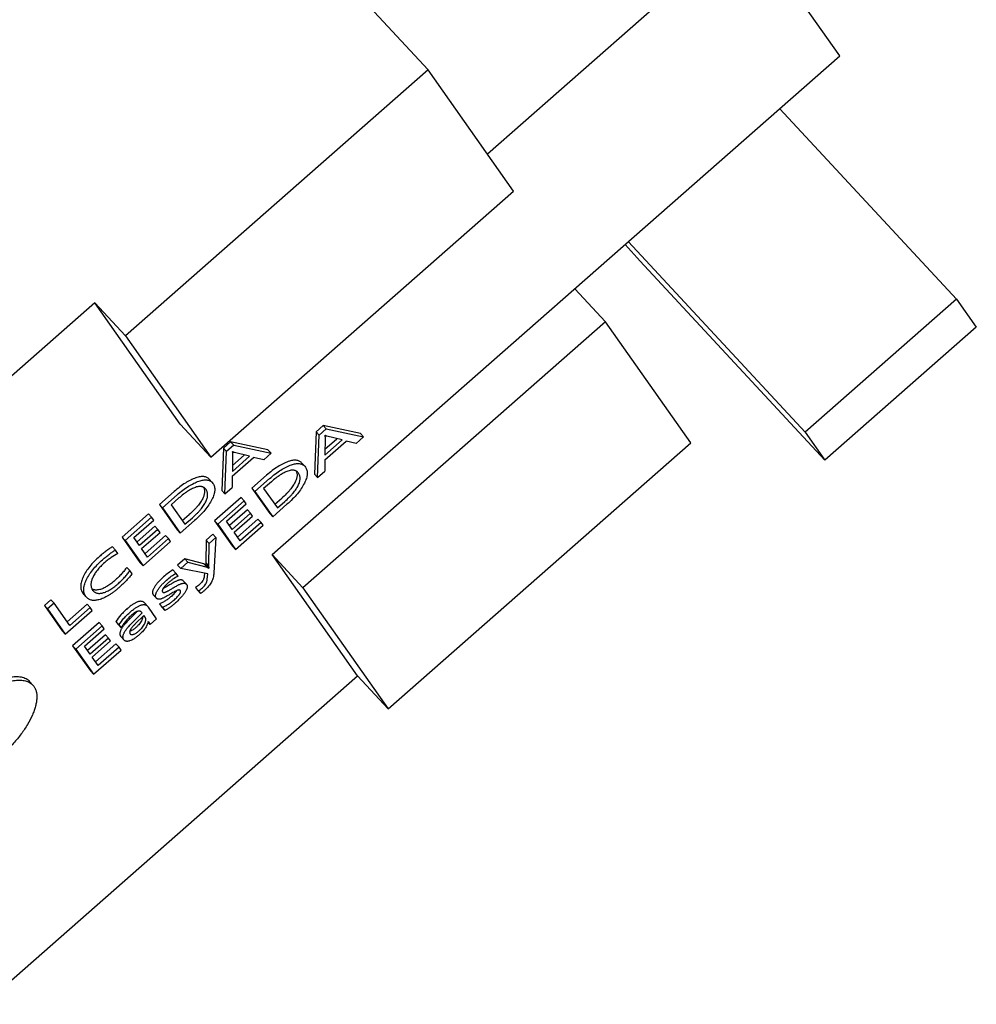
# Model space of a CAD drawing. Header units: millimetres. Extents: x 0 to 297, y 0 to 210.
# Tile 20 of 32: x 30.21 to 32.1, y 111.78 to 113.73. Entities that reach past the tile are written whole.
import ezdxf

# ---------------------------------------------------------------- set-up
doc = ezdxf.new("R2010")
doc.units = ezdxf.units.MM
doc.header["$LTSCALE"] = 16.335
doc.layers.add('KEY-SMD_4P-LDXF_CONTINUOUS_LINE', color=7, linetype='CONTINUOUS')

msp = doc.modelspace()

# ---------------------------------------------------------------- linework, layer by layer
at = {"layer": 'KEY-SMD_4P-LDXF_CONTINUOUS_LINE', "color": 7, "linetype": 'Continuous'}
for p, q in [((30.5917, 114.0885), (31.0172, 113.6302)), ((31.6507, 113.9166), (31.1348, 113.4632)), ((31.833, 113.6577), (31.6507, 113.9166)), ((30.7079, 112.669), (31.833, 113.6577)), ((31.0172, 113.6302), (30.4172, 113.1029)), ((31.1865, 113.3897), (31.0172, 113.6302)), ((31.7141, 113.5532), (32.0648, 113.1754)), ((30.5864, 112.8625), (31.1865, 113.3897)), ((31.414, 113.2895), (31.7648, 112.9118)), ((31.4374, 113.251), (31.4075, 113.2837)), ((31.4374, 113.251), (31.8038, 112.8563)), ((31.3079, 113.1963), (31.3687, 113.1308)), ((30.3564, 113.1684), (29.6063, 112.5092)), ((30.5256, 112.9279), (30.3564, 113.1684)), ((30.3564, 113.1684), (30.4172, 113.1029)), ((32.0648, 113.1754), (31.7648, 112.9118)), ((32.0648, 113.1754), (32.1039, 113.1199)), ((31.3687, 113.1308), (30.7687, 112.6035)), ((31.538, 112.8904), (31.3687, 113.1308)), ((32.1039, 113.1199), (31.8038, 112.8563)), ((30.4172, 113.1029), (30.5864, 112.8625)), ((30.5864, 112.8625), (30.5256, 112.9279)), ((30.8088, 112.925), (30.7947, 112.9127)), ((30.8148, 112.9184), (30.8008, 112.9061)), ((30.8148, 112.9184), (30.8088, 112.925)), ((30.8828, 112.9089), (30.8088, 112.925)), ((30.8148, 112.9184), (30.8889, 112.9023)), ((30.7947, 112.9127), (30.7913, 112.8285)), ((30.8008, 112.9061), (30.7947, 112.9127)), ((30.7974, 112.8219), (30.8008, 112.9061)), ((30.8122, 112.9057), (30.8119, 112.9055)), ((30.8127, 112.9005), (30.8122, 112.8663)), ((30.8122, 112.8663), (30.8463, 112.8963)), ((30.8124, 112.8783), (30.8357, 112.8989)), ((30.8463, 112.8963), (30.8163, 112.9036)), ((30.8744, 112.8896), (30.8889, 112.9023)), ((30.8889, 112.9023), (30.8828, 112.9089)), ((31.7648, 112.9118), (31.8038, 112.8563)), ((30.6114, 112.8803), (30.6079, 112.7961)), ((30.6254, 112.8926), (30.6114, 112.8803)), ((30.6174, 112.8738), (30.6114, 112.8803)), ((30.6315, 112.8861), (30.6174, 112.8738)), ((30.6315, 112.8861), (30.6254, 112.8926)), ((30.6994, 112.8765), (30.6254, 112.8926)), ((30.6315, 112.8861), (30.7055, 112.87)), ((30.7055, 112.87), (30.6994, 112.8765)), ((30.812, 112.857), (30.8543, 112.8942)), ((30.8744, 112.8896), (30.8543, 112.8942)), ((30.9379, 112.3631), (31.538, 112.8904)), ((30.614, 112.7896), (30.6174, 112.8738)), ((30.6288, 112.8734), (30.6285, 112.8731)), ((30.6286, 112.8246), (30.671, 112.8618)), ((30.6293, 112.8681), (30.6288, 112.8339)), ((30.6288, 112.8339), (30.6629, 112.8639)), ((30.629, 112.846), (30.6524, 112.8665)), ((30.6629, 112.8639), (30.6329, 112.8713)), ((30.691, 112.8572), (30.671, 112.8618)), ((30.691, 112.8572), (30.7055, 112.87)), ((30.812, 112.857), (30.8119, 112.8347)), ((30.7661, 112.851), (30.7722, 112.8445)), ((30.7722, 112.8445), (30.7736, 112.8427)), ((30.5827, 112.8187), (30.5888, 112.8121)), ((30.6286, 112.8246), (30.6285, 112.8023)), ((30.6966, 112.8264), (30.6676, 112.8009)), ((30.7026, 112.8198), (30.6736, 112.7944)), ((30.76, 112.8304), (30.7586, 112.8321)), ((30.7974, 112.8219), (30.7913, 112.8285)), ((30.7974, 112.8219), (30.8119, 112.8347)), ((30.5766, 112.798), (30.5752, 112.7997)), ((30.5888, 112.8121), (30.5903, 112.8103)), ((30.614, 112.7896), (30.6285, 112.8023)), ((30.6676, 112.8009), (30.7029, 112.7507)), ((30.6736, 112.7944), (30.6676, 112.8009)), ((30.7062, 112.8136), (30.6908, 112.8001)), ((30.6908, 112.8001), (30.718, 112.7615)), ((30.5132, 112.794), (30.4842, 112.7685)), ((30.5193, 112.7875), (30.4903, 112.762)), ((30.5228, 112.7813), (30.5075, 112.7678)), ((30.646, 112.782), (30.5936, 112.736)), ((30.614, 112.7896), (30.6079, 112.7961)), ((30.6521, 112.7754), (30.646, 112.782)), ((30.6736, 112.7944), (30.7089, 112.7442)), ((30.7129, 112.7688), (30.7267, 112.781)), ((30.4842, 112.7685), (30.5195, 112.7184)), ((30.4903, 112.762), (30.4842, 112.7685)), ((30.4903, 112.762), (30.5256, 112.7118)), ((30.5075, 112.7678), (30.5347, 112.7291)), ((30.6521, 112.7754), (30.5997, 112.7294)), ((30.6169, 112.7352), (30.6562, 112.7697)), ((30.6562, 112.7697), (30.6521, 112.7754)), ((30.7089, 112.7442), (30.7369, 112.7688)), ((30.718, 112.7615), (30.7328, 112.7744)), ((30.4627, 112.7496), (30.4103, 112.7036)), ((30.4687, 112.7431), (30.4164, 112.6971)), ((30.4687, 112.7431), (30.4627, 112.7496)), ((30.4728, 112.7373), (30.4687, 112.7431)), ((30.5295, 112.7364), (30.5434, 112.7486)), ((30.5347, 112.7291), (30.5494, 112.7421)), ((30.6585, 112.7576), (30.623, 112.7265)), ((30.6646, 112.7511), (30.6282, 112.7191)), ((30.6323, 112.7134), (30.6686, 112.7453)), ((30.6796, 112.7396), (30.639, 112.7039)), ((30.6646, 112.7511), (30.6585, 112.7576)), ((30.6686, 112.7453), (30.6646, 112.7511)), ((30.6857, 112.733), (30.6796, 112.7396)), ((30.7089, 112.7442), (30.7029, 112.7507)), ((30.4336, 112.7028), (30.4728, 112.7373)), ((30.4751, 112.7253), (30.4397, 112.6941)), ((30.4812, 112.7187), (30.4751, 112.7253)), ((30.5256, 112.7118), (30.5535, 112.7364)), ((30.5936, 112.736), (30.6289, 112.6858)), ((30.5997, 112.7294), (30.5936, 112.736)), ((30.5997, 112.7294), (30.635, 112.6793)), ((30.6282, 112.7191), (30.6169, 112.7352)), ((30.635, 112.6793), (30.6897, 112.7273)), ((30.6857, 112.733), (30.6441, 112.6965)), ((30.6897, 112.7273), (30.6857, 112.733)), ((30.4103, 112.7036), (30.4456, 112.6534)), ((30.4164, 112.6971), (30.4103, 112.7036)), ((30.4449, 112.6868), (30.4336, 112.7028)), ((30.4812, 112.7187), (30.4449, 112.6868)), ((30.4489, 112.681), (30.4853, 112.713)), ((30.4963, 112.7072), (30.4556, 112.6715)), ((30.5023, 112.7007), (30.4608, 112.6642)), ((30.4853, 112.713), (30.4812, 112.7187)), ((30.5023, 112.7007), (30.4963, 112.7072)), ((30.5064, 112.695), (30.5023, 112.7007)), ((30.5256, 112.7118), (30.5195, 112.7184)), ((30.59, 112.7096), (30.5768, 112.698)), ((30.5961, 112.703), (30.5829, 112.6914)), ((30.5961, 112.703), (30.59, 112.7096)), ((30.5961, 112.703), (30.5921, 112.6328)), ((30.6441, 112.6965), (30.6323, 112.7134)), ((30.3908, 112.6845), (30.3969, 112.678)), ((30.4164, 112.6971), (30.4517, 112.6469)), ((30.4608, 112.6642), (30.4489, 112.681)), ((30.4517, 112.6469), (30.5064, 112.695)), ((30.5768, 112.698), (30.576, 112.6536)), ((30.5829, 112.6914), (30.5768, 112.698)), ((30.582, 112.647), (30.5829, 112.6914)), ((30.635, 112.6793), (30.6289, 112.6858)), ((30.4016, 112.6712), (30.3969, 112.678)), ((30.5345, 112.6608), (30.5203, 112.6483)), ((30.5406, 112.6543), (30.5345, 112.6608)), ((30.5725, 112.6506), (30.5345, 112.6608)), ((30.8771, 112.4286), (30.7079, 112.669)), ((30.7079, 112.669), (30.7687, 112.6035)), ((30.4194, 112.6438), (30.4255, 112.6373)), ((30.4517, 112.6469), (30.4456, 112.6534)), ((30.5264, 112.6417), (30.5203, 112.6483)), ((30.5406, 112.6543), (30.5264, 112.6417)), ((30.58, 112.631), (30.5264, 112.6417)), ((30.5406, 112.6543), (30.5785, 112.644)), ((30.5785, 112.644), (30.5725, 112.6506)), ((30.5761, 112.649), (30.5725, 112.6506)), ((30.576, 112.6536), (30.582, 112.647)), ((30.576, 112.6536), (30.5764, 112.6493)), ((30.5764, 112.6493), (30.5761, 112.649)), ((30.5822, 112.6424), (30.5761, 112.649)), ((30.5825, 112.6427), (30.5764, 112.6493)), ((30.5785, 112.644), (30.5822, 112.6424)), ((30.5825, 112.6427), (30.582, 112.647)), ((30.5825, 112.6427), (30.5822, 112.6424)), ((30.4299, 112.6311), (30.4255, 112.6373)), ((30.5107, 112.6386), (30.5168, 112.6321)), ((30.5211, 112.626), (30.5168, 112.6321)), ((30.5735, 112.6323), (30.5729, 112.6262)), ((30.579, 112.6196), (30.58, 112.631)), ((30.5315, 112.617), (30.5376, 112.6105)), ((30.5376, 112.6105), (30.5381, 112.6098)), ((30.5557, 112.604), (30.5596, 112.5984)), ((30.5618, 112.5975), (30.5557, 112.604)), ((30.7687, 112.6035), (30.9379, 112.3631)), ((30.3321, 112.5928), (30.3338, 112.5906)), ((30.3399, 112.5841), (30.3338, 112.5906)), ((30.3399, 112.5841), (30.3382, 112.5862)), ((30.3517, 112.5987), (30.3531, 112.5969)), ((30.4715, 112.5898), (30.472, 112.5891)), ((30.4781, 112.5825), (30.472, 112.5891)), ((30.4781, 112.5825), (30.4776, 112.5832)), ((30.4903, 112.5953), (30.4906, 112.5949)), ((30.5198, 112.5983), (30.5184, 112.5977)), ((30.5254, 112.5977), (30.5252, 112.598)), ((30.5596, 112.5984), (30.5657, 112.5919)), ((30.5618, 112.5975), (30.5657, 112.5919)), ((30.2691, 112.5796), (30.256, 112.568)), ((30.256, 112.568), (30.2913, 112.5179)), ((30.2621, 112.5615), (30.256, 112.568)), ((30.2752, 112.573), (30.2621, 112.5615)), ((30.2752, 112.573), (30.2691, 112.5796)), ((30.3065, 112.5286), (30.2752, 112.573)), ((30.3409, 112.5707), (30.3013, 112.5359)), ((30.347, 112.5642), (30.3065, 112.5286)), ((30.347, 112.5642), (30.3409, 112.5707)), ((30.351, 112.5584), (30.347, 112.5642)), ((30.4551, 112.5729), (30.4612, 112.5664)), ((30.4612, 112.5664), (30.4624, 112.5649)), ((30.4786, 112.5418), (30.4624, 112.5649)), ((30.4844, 112.5713), (30.4889, 112.5648)), ((30.4904, 112.5647), (30.4844, 112.5713)), ((30.4889, 112.5648), (30.495, 112.5582)), ((30.4904, 112.5647), (30.495, 112.5582)), ((30.2621, 112.5615), (30.2974, 112.5113)), ((30.2974, 112.5113), (30.351, 112.5584)), ((30.4402, 112.5564), (30.4233, 112.5395)), ((30.4294, 112.533), (30.4499, 112.5534)), ((30.4532, 112.5486), (30.437, 112.5325)), ((30.4499, 112.5534), (30.448, 112.5554)), ((30.4499, 112.5534), (30.449, 112.5545)), ((30.4557, 112.5452), (30.4532, 112.5486)), ((30.3644, 112.5345), (30.312, 112.4885)), ((30.3705, 112.5279), (30.3181, 112.4819)), ((30.3705, 112.5279), (30.3644, 112.5345)), ((30.3745, 112.5222), (30.3705, 112.5279)), ((30.3978, 112.5366), (30.4021, 112.5305)), ((30.4039, 112.5301), (30.3978, 112.5366)), ((30.4021, 112.5305), (30.4082, 112.524)), ((30.4039, 112.5301), (30.4082, 112.524)), ((30.4659, 112.5306), (30.4615, 112.5353)), ((30.4617, 112.5359), (30.462, 112.5362)), ((30.462, 112.5362), (30.4659, 112.5306)), ((30.4659, 112.5306), (30.4786, 112.5418)), ((30.2974, 112.5113), (30.2913, 112.5179)), ((30.3353, 112.4877), (30.3745, 112.5222)), ((30.3769, 112.5101), (30.3414, 112.479)), ((30.3829, 112.5036), (30.3769, 112.5101)), ((30.4074, 112.5067), (30.4081, 112.5059)), ((30.4142, 112.4993), (30.4081, 112.5059)), ((30.4263, 112.5195), (30.4254, 112.5173)), ((30.4266, 112.5176), (30.4254, 112.5172)), ((30.4261, 112.512), (30.4264, 112.5116)), ((30.312, 112.4885), (30.3473, 112.4383)), ((30.3181, 112.4819), (30.312, 112.4885)), ((30.3466, 112.4716), (30.3353, 112.4877)), ((30.3829, 112.5036), (30.3466, 112.4716)), ((30.3506, 112.4659), (30.387, 112.4978)), ((30.398, 112.4921), (30.3573, 112.4564)), ((30.4041, 112.4855), (30.3625, 112.449)), ((30.387, 112.4978), (30.3829, 112.5036)), ((30.4041, 112.4855), (30.398, 112.4921)), ((30.4081, 112.4798), (30.4041, 112.4855)), ((30.4142, 112.4993), (30.4135, 112.5001)), ((30.3181, 112.4819), (30.3534, 112.4318)), ((30.3625, 112.449), (30.3506, 112.4659)), ((30.3534, 112.4318), (30.4081, 112.4798)), ((30.1361, 111.7774), (30.8771, 112.4286)), ((30.3534, 112.4318), (30.3473, 112.4383)), ((30.8771, 112.4286), (30.9379, 112.3631)), ((30.2273, 112.4168), (30.2334, 112.4103)), ((30.2334, 112.4103), (30.2351, 112.4083))]:
    msp.add_line(p, q, dxfattribs=at)
for centre, radius, start, end in [((30.5118, 112.5896), 0.0237, 147.9693, 148.9208), ((30.4737, 112.6401), 0.0422, 294.9397, 295.3761), ((30.4724, 112.6429), 0.0452, 295.3747, 295.5399), ((30.3665, 112.6092), 0.0182, 207.6534, 215.2027), ((30.4311, 112.543), 0.0313, 345.8676, 346.8683)]:
    msp.add_arc(centre, radius, start, end, dxfattribs=at)
for points, knots in [([(30.8119, 112.9055), (30.812, 112.905), (30.8123, 112.9041), (30.8125, 112.9028), (30.8127, 112.9016), (30.8127, 112.9009), (30.8127, 112.9005)], [0, 0, 0, 0, 0.287594, 0.549345, 0.786265, 1, 1, 1, 1]), ([(30.8163, 112.9036), (30.816, 112.9037), (30.8154, 112.9039), (30.8145, 112.9044), (30.8134, 112.905), (30.8126, 112.9055), (30.8122, 112.9057)], [0, 0, 0, 0, 0.184756, 0.410978, 0.681908, 1, 1, 1, 1]), ([(30.6285, 112.8731), (30.6287, 112.8727), (30.6289, 112.8718), (30.6292, 112.8705), (30.6293, 112.8693), (30.6294, 112.8685), (30.6293, 112.8681)], [0, 0, 0, 0, 0.287594, 0.549345, 0.786265, 1, 1, 1, 1]), ([(30.6329, 112.8713), (30.6326, 112.8713), (30.632, 112.8716), (30.6311, 112.872), (30.63, 112.8726), (30.6293, 112.8731), (30.6288, 112.8734)], [0, 0, 0, 0, 0.184756, 0.410978, 0.681908, 1, 1, 1, 1]), ([(30.7661, 112.851), (30.7654, 112.8517), (30.764, 112.853), (30.7614, 112.8546), (30.7585, 112.8556), (30.7553, 112.8561), (30.7519, 112.8562), (30.7481, 112.8558), (30.7439, 112.8549), (30.7411, 112.854), (30.7397, 112.8535)], [0, 0, 0, 0, 0.104559, 0.20836, 0.315277, 0.428854, 0.552059, 0.687218, 0.836093, 1, 1, 1, 1]), ([(30.7397, 112.8535), (30.7362, 112.8524), (30.7291, 112.8493), (30.7185, 112.8433), (30.7075, 112.8356), (30.7002, 112.8296), (30.6966, 112.8264)], [0, 0, 0, 0, 0.215573, 0.452432, 0.713245, 1, 1, 1, 1]), ([(30.7026, 112.8198), (30.7063, 112.8231), (30.7135, 112.829), (30.7245, 112.8367), (30.7351, 112.8428), (30.7423, 112.8458), (30.7458, 112.847)], [0, 0, 0, 0, 0.286755, 0.547568, 0.784427, 1, 1, 1, 1]), ([(30.7552, 112.8348), (30.7546, 112.835), (30.7536, 112.8356), (30.7518, 112.8361), (30.7499, 112.8364), (30.7479, 112.8365), (30.7458, 112.8364), (30.7427, 112.8359), (30.7404, 112.8352), (30.7389, 112.8347)], [0, 0, 0, 0, 0.106604, 0.215171, 0.327611, 0.445647, 0.570772, 0.704245, 1, 1, 1, 1]), ([(30.7458, 112.847), (30.7472, 112.8475), (30.75, 112.8483), (30.7541, 112.8492), (30.7579, 112.8496), (30.7614, 112.8496), (30.7646, 112.849), (30.7675, 112.848), (30.77, 112.8465), (30.7715, 112.8452), (30.7722, 112.8445)], [0, 0, 0, 0, 0.163907, 0.312782, 0.447941, 0.571146, 0.684723, 0.79164, 0.895441, 1, 1, 1, 1]), ([(30.7736, 112.8427), (30.7743, 112.8417), (30.7755, 112.8397), (30.7767, 112.8363), (30.7773, 112.8326), (30.7773, 112.8294), (30.777, 112.8267), (30.7765, 112.8238), (30.7755, 112.82), (30.7738, 112.8153), (30.7723, 112.8121), (30.7715, 112.8105)], [0, 0, 0, 0, 0.103963, 0.208186, 0.316064, 0.430663, 0.491338, 0.554608, 0.689802, 0.837871, 1, 1, 1, 1]), ([(30.5563, 112.8212), (30.5528, 112.82), (30.5457, 112.817), (30.5351, 112.8109), (30.5241, 112.8032), (30.5169, 112.7973), (30.5132, 112.794)], [0, 0, 0, 0, 0.215573, 0.452432, 0.713245, 1, 1, 1, 1]), ([(30.5827, 112.8187), (30.5821, 112.8194), (30.5806, 112.8207), (30.5781, 112.8222), (30.5752, 112.8232), (30.572, 112.8238), (30.5685, 112.8238), (30.5647, 112.8234), (30.5606, 112.8225), (30.5578, 112.8217), (30.5563, 112.8212)], [0, 0, 0, 0, 0.104559, 0.20836, 0.315277, 0.428854, 0.552059, 0.687218, 0.836093, 1, 1, 1, 1]), ([(30.5624, 112.8146), (30.5639, 112.8151), (30.5667, 112.816), (30.5708, 112.8169), (30.5746, 112.8173), (30.5781, 112.8172), (30.5813, 112.8167), (30.5841, 112.8157), (30.5867, 112.8141), (30.5882, 112.8128), (30.5888, 112.8121)], [0, 0, 0, 0, 0.163907, 0.312782, 0.447941, 0.571146, 0.684723, 0.79164, 0.895441, 1, 1, 1, 1]), ([(30.7389, 112.8347), (30.7363, 112.8338), (30.7324, 112.8321), (30.7274, 112.8293), (30.7233, 112.8269), (30.7192, 112.824), (30.7134, 112.8197), (30.7091, 112.8161), (30.7062, 112.8136)], [0, 0, 0, 0, 0.208194, 0.322055, 0.442847, 0.57084, 0.706253, 1, 1, 1, 1]), ([(30.7552, 112.8348), (30.7555, 112.834), (30.7562, 112.8325), (30.7568, 112.83), (30.7571, 112.8275), (30.757, 112.8248), (30.7566, 112.8219), (30.7558, 112.819), (30.7547, 112.8159), (30.7538, 112.8138), (30.7533, 112.8128)], [0, 0, 0, 0, 0.108215, 0.217199, 0.329243, 0.446462, 0.570715, 0.70357, 0.846316, 1, 1, 1, 1]), ([(30.7586, 112.8321), (30.7581, 112.8326), (30.757, 112.8336), (30.7558, 112.8344), (30.7552, 112.8348)], [0, 0, 0, 0, 0.506715, 1, 1, 1, 1]), ([(30.7594, 112.8062), (30.7599, 112.8074), (30.761, 112.8097), (30.7621, 112.8132), (30.7629, 112.8164), (30.7632, 112.8196), (30.763, 112.8225), (30.7625, 112.8253), (30.7615, 112.828), (30.7605, 112.8296), (30.76, 112.8304)], [0, 0, 0, 0, 0.155099, 0.297857, 0.429673, 0.552312, 0.667952, 0.779173, 0.888858, 1, 1, 1, 1]), ([(30.5193, 112.7875), (30.523, 112.7907), (30.5302, 112.7967), (30.5412, 112.8044), (30.5518, 112.8104), (30.5589, 112.8135), (30.5624, 112.8146)], [0, 0, 0, 0, 0.286755, 0.547568, 0.784427, 1, 1, 1, 1]), ([(30.5555, 112.8023), (30.5529, 112.8014), (30.5491, 112.7997), (30.544, 112.797), (30.54, 112.7945), (30.5358, 112.7917), (30.53, 112.7874), (30.5257, 112.7838), (30.5228, 112.7813)], [0, 0, 0, 0, 0.208194, 0.322055, 0.442847, 0.57084, 0.706253, 1, 1, 1, 1]), ([(30.5718, 112.8024), (30.5713, 112.8027), (30.5702, 112.8032), (30.5684, 112.8037), (30.5666, 112.8041), (30.5646, 112.8041), (30.5625, 112.804), (30.5594, 112.8036), (30.5571, 112.8029), (30.5555, 112.8023)], [0, 0, 0, 0, 0.106604, 0.215171, 0.327611, 0.445647, 0.570772, 0.704245, 1, 1, 1, 1]), ([(30.5718, 112.8024), (30.5722, 112.8017), (30.5728, 112.8001), (30.5735, 112.7977), (30.5737, 112.7951), (30.5736, 112.7924), (30.5732, 112.7896), (30.5725, 112.7866), (30.5714, 112.7835), (30.5704, 112.7815), (30.5699, 112.7804)], [0, 0, 0, 0, 0.108215, 0.217199, 0.329243, 0.446462, 0.570715, 0.70357, 0.846316, 1, 1, 1, 1]), ([(30.5752, 112.7997), (30.5747, 112.8003), (30.5736, 112.8013), (30.5724, 112.8021), (30.5718, 112.8024)], [0, 0, 0, 0, 0.506715, 1, 1, 1, 1]), ([(30.576, 112.7739), (30.5766, 112.7751), (30.5776, 112.7774), (30.5788, 112.7808), (30.5795, 112.7841), (30.5798, 112.7872), (30.5797, 112.7902), (30.5791, 112.793), (30.5781, 112.7956), (30.5771, 112.7972), (30.5766, 112.798)], [0, 0, 0, 0, 0.155099, 0.297857, 0.429673, 0.552312, 0.667952, 0.779173, 0.888858, 1, 1, 1, 1]), ([(30.5903, 112.8103), (30.5909, 112.8094), (30.5921, 112.8073), (30.5933, 112.8039), (30.5939, 112.8003), (30.5939, 112.7971), (30.5936, 112.7944), (30.5931, 112.7915), (30.5921, 112.7877), (30.5904, 112.783), (30.5889, 112.7798), (30.5881, 112.7782)], [0, 0, 0, 0, 0.103963, 0.208186, 0.316064, 0.430663, 0.491338, 0.554608, 0.689802, 0.837871, 1, 1, 1, 1]), ([(30.7533, 112.8128), (30.752, 112.8102), (30.7497, 112.8063), (30.7462, 112.8013), (30.743, 112.7973), (30.7395, 112.7933), (30.7342, 112.7877), (30.7298, 112.7837), (30.7267, 112.781)], [0, 0, 0, 0, 0.208449, 0.322294, 0.443018, 0.570923, 0.706261, 1, 1, 1, 1]), ([(30.7328, 112.7744), (30.7359, 112.7771), (30.7402, 112.7812), (30.7456, 112.7868), (30.7491, 112.7908), (30.7522, 112.7947), (30.7558, 112.7997), (30.7581, 112.8036), (30.7594, 112.8062)], [0, 0, 0, 0, 0.293739, 0.429077, 0.556982, 0.677706, 0.791551, 1, 1, 1, 1]), ([(30.7715, 112.8105), (30.7697, 112.807), (30.7654, 112.7998), (30.7575, 112.7894), (30.748, 112.7789), (30.7408, 112.7722), (30.7369, 112.7688)], [0, 0, 0, 0, 0.219285, 0.457543, 0.717175, 1, 1, 1, 1]), ([(30.5699, 112.7804), (30.5687, 112.7778), (30.5664, 112.7739), (30.5628, 112.7689), (30.5597, 112.765), (30.5561, 112.761), (30.5508, 112.7554), (30.5464, 112.7513), (30.5434, 112.7486)], [0, 0, 0, 0, 0.208449, 0.322294, 0.443018, 0.570923, 0.706261, 1, 1, 1, 1]), ([(30.5881, 112.7782), (30.5863, 112.7746), (30.582, 112.7674), (30.5742, 112.757), (30.5646, 112.7466), (30.5574, 112.7398), (30.5535, 112.7364)], [0, 0, 0, 0, 0.219285, 0.457543, 0.717175, 1, 1, 1, 1]), ([(30.5494, 112.7421), (30.5525, 112.7448), (30.5569, 112.7488), (30.5622, 112.7544), (30.5657, 112.7584), (30.5689, 112.7624), (30.5725, 112.7674), (30.5747, 112.7713), (30.576, 112.7739)], [0, 0, 0, 0, 0.293739, 0.429077, 0.556982, 0.677706, 0.791551, 1, 1, 1, 1]), ([(30.3908, 112.6845), (30.3888, 112.6834), (30.3848, 112.6808), (30.3787, 112.6764), (30.372, 112.6712), (30.3676, 112.6674), (30.3652, 112.6654)], [0, 0, 0, 0, 0.210482, 0.446896, 0.709905, 1, 1, 1, 1]), ([(30.3652, 112.6654), (30.3616, 112.6622), (30.3548, 112.6558), (30.3459, 112.6458), (30.3386, 112.6357), (30.3347, 112.6287), (30.3331, 112.6252)], [0, 0, 0, 0, 0.279578, 0.537795, 0.776967, 1, 1, 1, 1]), ([(30.3713, 112.6588), (30.3736, 112.6609), (30.3781, 112.6647), (30.3847, 112.6699), (30.3909, 112.6743), (30.3949, 112.6768), (30.3969, 112.678)], [0, 0, 0, 0, 0.290095, 0.553104, 0.789518, 1, 1, 1, 1]), ([(30.4016, 112.6712), (30.3971, 112.6689), (30.3904, 112.6648), (30.3819, 112.6585), (30.3777, 112.655), (30.3756, 112.6531)], [0, 0, 0, 0, 0.477826, 0.732879, 1, 1, 1, 1]), ([(30.3392, 112.6186), (30.3408, 112.6221), (30.3447, 112.6291), (30.352, 112.6392), (30.3609, 112.6493), (30.3677, 112.6556), (30.3713, 112.6588)], [0, 0, 0, 0, 0.223033, 0.462205, 0.720422, 1, 1, 1, 1]), ([(30.3756, 112.6531), (30.3728, 112.6507), (30.3678, 112.646), (30.3611, 112.6385), (30.3558, 112.631), (30.3529, 112.6258), (30.3518, 112.6232)], [0, 0, 0, 0, 0.281763, 0.540555, 0.778897, 1, 1, 1, 1]), ([(30.4194, 112.6438), (30.4179, 112.6416), (30.4146, 112.6371), (30.409, 112.6305), (30.4026, 112.6238), (30.398, 112.6196), (30.3955, 112.6174)], [0, 0, 0, 0, 0.22797, 0.469975, 0.727036, 1, 1, 1, 1]), ([(30.3331, 112.6252), (30.3323, 112.6235), (30.331, 112.6204), (30.3294, 112.6157), (30.3284, 112.6112), (30.328, 112.607), (30.3281, 112.6031), (30.3289, 112.5993), (30.3302, 112.5959), (30.3314, 112.5938), (30.3321, 112.5928)], [0, 0, 0, 0, 0.158004, 0.303092, 0.436525, 0.559922, 0.675319, 0.785192, 0.892398, 1, 1, 1, 1]), ([(30.3518, 112.6232), (30.3513, 112.6221), (30.3504, 112.62), (30.3494, 112.6168), (30.3487, 112.6138), (30.3484, 112.6109), (30.3484, 112.6082), (30.3487, 112.6055), (30.3494, 112.6031), (30.3501, 112.6015), (30.3504, 112.6008)], [0, 0, 0, 0, 0.152688, 0.294842, 0.427467, 0.551798, 0.669333, 0.781842, 0.891337, 1, 1, 1, 1]), ([(30.4016, 112.6109), (30.404, 112.613), (30.4087, 112.6173), (30.4151, 112.6239), (30.4207, 112.6305), (30.424, 112.635), (30.4255, 112.6373)], [0, 0, 0, 0, 0.272964, 0.530025, 0.77203, 1, 1, 1, 1]), ([(30.4299, 112.6311), (30.4282, 112.6289), (30.4247, 112.6243), (30.4186, 112.6175), (30.4116, 112.6105), (30.4065, 112.6058), (30.4038, 112.6034)], [0, 0, 0, 0, 0.216891, 0.4553, 0.716112, 1, 1, 1, 1]), ([(30.4924, 112.6251), (30.4905, 112.6234), (30.4869, 112.6201), (30.4819, 112.6149), (30.4777, 112.6098), (30.4753, 112.6063), (30.4743, 112.6046)], [0, 0, 0, 0, 0.27873, 0.537455, 0.777376, 1, 1, 1, 1]), ([(30.5107, 112.6386), (30.5076, 112.6368), (30.5013, 112.6325), (30.4954, 112.6277), (30.4924, 112.6251)], [0, 0, 0, 0, 0.480255, 1, 1, 1, 1]), ([(30.4985, 112.6186), (30.5014, 112.6212), (30.5073, 112.626), (30.5137, 112.6302), (30.5168, 112.6321)], [0, 0, 0, 0, 0.519745, 1, 1, 1, 1]), ([(30.5211, 112.626), (30.5176, 112.6244), (30.5124, 112.6214), (30.5058, 112.6166), (30.5025, 112.6138), (30.5008, 112.6124)], [0, 0, 0, 0, 0.471221, 0.727706, 1, 1, 1, 1]), ([(30.5729, 112.6262), (30.5729, 112.6254), (30.5727, 112.624), (30.5721, 112.6218), (30.5713, 112.6196), (30.5698, 112.6168), (30.5673, 112.6133), (30.5648, 112.6109), (30.5634, 112.6096)], [0, 0, 0, 0, 0.113789, 0.228079, 0.34436, 0.464043, 0.718378, 1, 1, 1, 1]), ([(30.5921, 112.6328), (30.5921, 112.6312), (30.5917, 112.628), (30.5907, 112.6233), (30.5892, 112.6188), (30.5872, 112.6144), (30.5847, 112.6102), (30.5806, 112.6047), (30.577, 112.6009), (30.5743, 112.5986)], [0, 0, 0, 0, 0.121978, 0.242138, 0.361848, 0.482491, 0.605423, 0.731927, 1, 1, 1, 1]), ([(30.3382, 112.5862), (30.3375, 112.5872), (30.3362, 112.5893), (30.3349, 112.5928), (30.3342, 112.5965), (30.3341, 112.6005), (30.3345, 112.6047), (30.3355, 112.6091), (30.337, 112.6138), (30.3384, 112.617), (30.3392, 112.6186)], [0, 0, 0, 0, 0.107602, 0.214808, 0.324681, 0.440078, 0.563475, 0.696908, 0.841996, 1, 1, 1, 1]), ([(30.4038, 112.6034), (30.402, 112.6019), (30.3985, 112.5989), (30.3932, 112.5948), (30.388, 112.5911), (30.383, 112.5879), (30.3781, 112.5851), (30.3719, 112.5821), (30.3671, 112.5804), (30.364, 112.5796)], [0, 0, 0, 0, 0.151521, 0.294818, 0.430146, 0.557808, 0.678167, 0.791654, 1, 1, 1, 1]), ([(30.3955, 112.6174), (30.393, 112.6152), (30.388, 112.6111), (30.3803, 112.6059), (30.373, 112.6021), (30.3681, 112.6003), (30.3657, 112.5997)], [0, 0, 0, 0, 0.29156, 0.55338, 0.78825, 1, 1, 1, 1]), ([(30.3717, 112.5932), (30.3741, 112.5938), (30.3791, 112.5955), (30.3864, 112.5994), (30.394, 112.6045), (30.399, 112.6086), (30.4016, 112.6109)], [0, 0, 0, 0, 0.21175, 0.44662, 0.70844, 1, 1, 1, 1]), ([(30.4743, 112.6046), (30.4738, 112.6038), (30.4729, 112.6022), (30.4718, 112.6), (30.471, 112.5979), (30.4705, 112.5959), (30.4703, 112.5941), (30.4703, 112.5925), (30.4707, 112.591), (30.4712, 112.5902), (30.4715, 112.5898)], [0, 0, 0, 0, 0.176041, 0.334252, 0.475578, 0.601359, 0.713507, 0.814731, 0.908704, 1, 1, 1, 1]), ([(30.4803, 112.598), (30.4814, 112.5998), (30.4838, 112.6033), (30.488, 112.6084), (30.4929, 112.6135), (30.4965, 112.6169), (30.4985, 112.6186)], [0, 0, 0, 0, 0.222624, 0.462545, 0.72127, 1, 1, 1, 1]), ([(30.4915, 112.6019), (30.4913, 112.6015), (30.4909, 112.6008), (30.4904, 112.5998), (30.4901, 112.5989), (30.4899, 112.598), (30.4898, 112.5972), (30.4898, 112.5965), (30.49, 112.5959), (30.4902, 112.5955), (30.4903, 112.5953)], [0, 0, 0, 0, 0.175963, 0.334342, 0.476009, 0.602206, 0.714709, 0.816046, 0.909681, 1, 1, 1, 1]), ([(30.5008, 112.6124), (30.4998, 112.6115), (30.498, 112.6098), (30.4955, 112.6072), (30.4934, 112.6047), (30.4922, 112.603), (30.4917, 112.6022)], [0, 0, 0, 0, 0.286959, 0.548591, 0.785817, 1, 1, 1, 1]), ([(30.5039, 112.6088), (30.5027, 112.608), (30.5004, 112.6067), (30.4971, 112.6048), (30.4944, 112.6033), (30.4927, 112.6024), (30.4919, 112.6021)], [0, 0, 0, 0, 0.314042, 0.585199, 0.81374, 1, 1, 1, 1]), ([(30.4954, 112.5944), (30.4958, 112.5945), (30.4965, 112.5948), (30.4978, 112.5954), (30.4993, 112.5961), (30.501, 112.597), (30.5029, 112.5981), (30.5059, 112.5998), (30.5083, 112.6012), (30.51, 112.6022)], [0, 0, 0, 0, 0.066717, 0.14978, 0.249403, 0.365731, 0.498871, 0.648914, 1, 1, 1, 1]), ([(30.5236, 112.6186), (30.523, 112.6184), (30.5219, 112.6181), (30.52, 112.6174), (30.5179, 112.6165), (30.5156, 112.6154), (30.513, 112.6141), (30.5102, 112.6125), (30.5071, 112.6107), (30.505, 112.6094), (30.5039, 112.6088)], [0, 0, 0, 0, 0.075941, 0.16536, 0.268636, 0.386028, 0.517727, 0.66388, 0.824604, 1, 1, 1, 1]), ([(30.51, 112.6022), (30.5111, 112.6029), (30.5132, 112.6042), (30.5162, 112.606), (30.5191, 112.6075), (30.5217, 112.6089), (30.524, 112.61), (30.5261, 112.6109), (30.5279, 112.6116), (30.5291, 112.6119), (30.5297, 112.612)], [0, 0, 0, 0, 0.175396, 0.33612, 0.482273, 0.613972, 0.731364, 0.83464, 0.924059, 1, 1, 1, 1]), ([(30.5315, 112.617), (30.5313, 112.6173), (30.5308, 112.6177), (30.53, 112.6182), (30.5292, 112.6186), (30.5282, 112.6188), (30.5272, 112.6189), (30.5256, 112.6189), (30.5244, 112.6188), (30.5236, 112.6186)], [0, 0, 0, 0, 0.109614, 0.218415, 0.329359, 0.445222, 0.568432, 0.700999, 1, 1, 1, 1]), ([(30.5297, 112.612), (30.5305, 112.6122), (30.5317, 112.6124), (30.5333, 112.6124), (30.5343, 112.6123), (30.5353, 112.612), (30.5361, 112.6116), (30.5369, 112.6111), (30.5374, 112.6107), (30.5376, 112.6105)], [0, 0, 0, 0, 0.299001, 0.431568, 0.554778, 0.67064, 0.781585, 0.890386, 1, 1, 1, 1]), ([(30.5381, 112.6098), (30.5384, 112.6094), (30.5389, 112.6085), (30.5393, 112.607), (30.5394, 112.6054), (30.5392, 112.6036), (30.5387, 112.6016), (30.5379, 112.5995), (30.5367, 112.5972), (30.5358, 112.5957), (30.5354, 112.5949)], [0, 0, 0, 0, 0.093162, 0.188457, 0.290373, 0.402605, 0.527945, 0.668403, 0.825412, 1, 1, 1, 1]), ([(30.5634, 112.6096), (30.5623, 112.6086), (30.5598, 112.6066), (30.5571, 112.6048), (30.5557, 112.604)], [0, 0, 0, 0, 0.492289, 1, 1, 1, 1]), ([(30.5618, 112.5975), (30.5632, 112.5983), (30.5658, 112.6001), (30.5683, 112.6021), (30.5695, 112.6031)], [0, 0, 0, 0, 0.507711, 1, 1, 1, 1]), ([(30.5695, 112.6031), (30.5709, 112.6043), (30.5734, 112.6068), (30.5759, 112.6103), (30.5774, 112.6131), (30.5782, 112.6152), (30.5787, 112.6174), (30.5789, 112.6189), (30.579, 112.6196)], [0, 0, 0, 0, 0.281622, 0.535957, 0.65564, 0.771921, 0.886211, 1, 1, 1, 1]), ([(30.364, 112.5796), (30.3627, 112.5792), (30.3602, 112.5787), (30.3566, 112.5782), (30.3532, 112.5782), (30.35, 112.5785), (30.3471, 112.5793), (30.3444, 112.5805), (30.342, 112.5821), (30.3406, 112.5834), (30.3399, 112.5841)], [0, 0, 0, 0, 0.154133, 0.296098, 0.427343, 0.549692, 0.665381, 0.777041, 0.887584, 1, 1, 1, 1]), ([(30.3657, 112.5997), (30.3642, 112.5994), (30.3614, 112.5988), (30.3579, 112.5987), (30.3554, 112.599), (30.3536, 112.5994), (30.352, 112.6), (30.3509, 112.6005), (30.3505, 112.6008)], [0, 0, 0, 0, 0.28899, 0.546112, 0.665267, 0.779675, 0.890741, 1, 1, 1, 1]), ([(30.3531, 112.5969), (30.3537, 112.5964), (30.3548, 112.5953), (30.3567, 112.5941), (30.3587, 112.5931), (30.361, 112.5925), (30.3634, 112.5922), (30.3661, 112.5922), (30.3689, 112.5925), (30.3708, 112.5929), (30.3717, 112.5932)], [0, 0, 0, 0, 0.114669, 0.226935, 0.33968, 0.455747, 0.577752, 0.70795, 0.848202, 1, 1, 1, 1]), ([(30.4776, 112.5832), (30.4773, 112.5836), (30.4768, 112.5845), (30.4764, 112.586), (30.4763, 112.5876), (30.4766, 112.5894), (30.4771, 112.5913), (30.4779, 112.5934), (30.479, 112.5957), (30.4799, 112.5972), (30.4803, 112.598)], [0, 0, 0, 0, 0.091296, 0.185269, 0.286493, 0.398641, 0.524422, 0.665748, 0.823959, 1, 1, 1, 1]), ([(30.4852, 112.5807), (30.4844, 112.5806), (30.4831, 112.5805), (30.4814, 112.5807), (30.4802, 112.5811), (30.4794, 112.5814), (30.4787, 112.5819), (30.4783, 112.5823), (30.4781, 112.5825)], [0, 0, 0, 0, 0.290855, 0.544482, 0.661704, 0.775138, 0.887106, 1, 1, 1, 1]), ([(30.5078, 112.5862), (30.5059, 112.5846), (30.5022, 112.5816), (30.4964, 112.5775), (30.4905, 112.5741), (30.4864, 112.5721), (30.4844, 112.5713)], [0, 0, 0, 0, 0.262702, 0.515706, 0.76082, 1, 1, 1, 1]), ([(30.5042, 112.5898), (30.5031, 112.5891), (30.501, 112.5879), (30.4979, 112.5862), (30.4952, 112.5847), (30.4927, 112.5834), (30.4904, 112.5824), (30.4884, 112.5816), (30.4867, 112.581), (30.4857, 112.5808), (30.4852, 112.5807)], [0, 0, 0, 0, 0.181083, 0.346009, 0.494791, 0.627468, 0.744118, 0.844884, 0.930022, 1, 1, 1, 1]), ([(30.4906, 112.5949), (30.4907, 112.5948), (30.491, 112.5946), (30.4915, 112.5943), (30.492, 112.5941), (30.4926, 112.594), (30.4932, 112.594), (30.4942, 112.5941), (30.4949, 112.5943), (30.4954, 112.5944)], [0, 0, 0, 0, 0.108282, 0.214736, 0.323166, 0.437135, 0.559687, 0.693247, 1, 1, 1, 1]), ([(30.5184, 112.5977), (30.518, 112.5975), (30.5171, 112.5971), (30.5158, 112.5964), (30.5142, 112.5956), (30.5118, 112.5943), (30.5085, 112.5924), (30.5057, 112.5907), (30.5042, 112.5898)], [0, 0, 0, 0, 0.081558, 0.175445, 0.28172, 0.400424, 0.675222, 1, 1, 1, 1]), ([(30.5184, 112.5977), (30.5181, 112.5973), (30.5176, 112.5965), (30.5166, 112.5952), (30.5155, 112.5939), (30.5138, 112.5919), (30.5112, 112.5893), (30.509, 112.5873), (30.5078, 112.5862)], [0, 0, 0, 0, 0.09069, 0.190772, 0.300519, 0.420138, 0.689567, 1, 1, 1, 1]), ([(30.5138, 112.5797), (30.515, 112.5807), (30.5172, 112.5827), (30.5197, 112.5852), (30.5214, 112.5871), (30.5225, 112.5884), (30.5234, 112.5896), (30.5242, 112.5908), (30.5249, 112.5918), (30.5254, 112.5929), (30.5258, 112.5938), (30.526, 112.5948), (30.5261, 112.5956), (30.526, 112.5964), (30.5258, 112.5971), (30.5256, 112.5975), (30.5254, 112.5977)], [0, 0, 0, 0, 0.206573, 0.38697, 0.46752, 0.54175, 0.609779, 0.671765, 0.727914, 0.778508, 0.82393, 0.864714, 0.901595, 0.935563, 0.967879, 1, 1, 1, 1]), ([(30.5354, 112.5949), (30.5343, 112.5931), (30.5318, 112.5896), (30.5274, 112.5843), (30.5221, 112.5789), (30.5183, 112.5753), (30.5162, 112.5735)], [0, 0, 0, 0, 0.214361, 0.451675, 0.71325, 1, 1, 1, 1]), ([(30.5252, 112.598), (30.5251, 112.5982), (30.5248, 112.5984), (30.5243, 112.5987), (30.5237, 112.5989), (30.5231, 112.5989), (30.5223, 112.5989), (30.5215, 112.5988), (30.5207, 112.5986), (30.5201, 112.5984), (30.5198, 112.5983)], [0, 0, 0, 0, 0.097194, 0.195232, 0.298548, 0.410946, 0.535389, 0.674068, 0.828559, 1, 1, 1, 1]), ([(30.5743, 112.5986), (30.5728, 112.5973), (30.5706, 112.5954), (30.5677, 112.5933), (30.5664, 112.5923), (30.5657, 112.5919)], [0, 0, 0, 0, 0.543457, 0.782747, 1, 1, 1, 1]), ([(30.4551, 112.5729), (30.4547, 112.5734), (30.4539, 112.5742), (30.4524, 112.5751), (30.4509, 112.5758), (30.4492, 112.5763), (30.4474, 112.5765), (30.4455, 112.5764), (30.4435, 112.5761), (30.4414, 112.5755), (30.4392, 112.5747), (30.4369, 112.5736), (30.4344, 112.5723), (30.4318, 112.5707), (30.4292, 112.5689), (30.4253, 112.566), (30.4224, 112.5636), (30.4205, 112.5619)], [0, 0, 0, 0, 0.044595, 0.087475, 0.129738, 0.172532, 0.21696, 0.264011, 0.314518, 0.369158, 0.428463, 0.49285, 0.562645, 0.638102, 0.719424, 0.806769, 1, 1, 1, 1]), ([(30.4266, 112.5554), (30.4285, 112.5571), (30.4314, 112.5595), (30.4352, 112.5624), (30.4379, 112.5642), (30.4405, 112.5658), (30.4429, 112.5671), (30.4453, 112.5682), (30.4475, 112.569), (30.4496, 112.5696), (30.4516, 112.5699), (30.4535, 112.5699), (30.4553, 112.5698), (30.457, 112.5693), (30.4585, 112.5686), (30.4599, 112.5676), (30.4608, 112.5668), (30.4612, 112.5664)], [0, 0, 0, 0, 0.193231, 0.280576, 0.361898, 0.437355, 0.50715, 0.571537, 0.630842, 0.685482, 0.735989, 0.78304, 0.827468, 0.870261, 0.912525, 0.955405, 1, 1, 1, 1]), ([(30.4904, 112.5647), (30.4925, 112.5656), (30.4966, 112.5675), (30.5025, 112.571), (30.5083, 112.575), (30.512, 112.5781), (30.5138, 112.5797)], [0, 0, 0, 0, 0.23918, 0.484294, 0.737298, 1, 1, 1, 1]), ([(30.5162, 112.5735), (30.5144, 112.5719), (30.5108, 112.5688), (30.5054, 112.5647), (30.5002, 112.5612), (30.4967, 112.5592), (30.495, 112.5582)], [0, 0, 0, 0, 0.278032, 0.536707, 0.776995, 1, 1, 1, 1]), ([(30.4205, 112.5619), (30.4182, 112.5599), (30.4138, 112.5559), (30.406, 112.5477), (30.4008, 112.5411), (30.3978, 112.5366)], [0, 0, 0, 0, 0.270111, 0.52621, 1, 1, 1, 1]), ([(30.4039, 112.5301), (30.4069, 112.5346), (30.412, 112.5411), (30.4199, 112.5493), (30.4243, 112.5534), (30.4266, 112.5554)], [0, 0, 0, 0, 0.47379, 0.729889, 1, 1, 1, 1]), ([(30.429, 112.5492), (30.4268, 112.5474), (30.4228, 112.5435), (30.4172, 112.5373), (30.4123, 112.5308), (30.4095, 112.5263), (30.4082, 112.524)], [0, 0, 0, 0, 0.260113, 0.512265, 0.758263, 1, 1, 1, 1]), ([(30.4402, 112.5564), (30.4394, 112.5561), (30.4376, 112.5554), (30.4349, 112.5538), (30.4319, 112.5517), (30.43, 112.5501), (30.429, 112.5492)], [0, 0, 0, 0, 0.201393, 0.433362, 0.698902, 1, 1, 1, 1]), ([(30.449, 112.5545), (30.4487, 112.5548), (30.4481, 112.5553), (30.4472, 112.556), (30.4462, 112.5565), (30.4451, 112.5568), (30.444, 112.557), (30.4428, 112.5569), (30.4415, 112.5568), (30.4407, 112.5565), (30.4402, 112.5564)], [0, 0, 0, 0, 0.125166, 0.244673, 0.361273, 0.47792, 0.597562, 0.722936, 0.856423, 1, 1, 1, 1]), ([(30.4511, 112.5464), (30.451, 112.5454), (30.4507, 112.5437), (30.45, 112.5414), (30.4495, 112.5402), (30.4493, 112.5396)], [0, 0, 0, 0, 0.458139, 0.717607, 1, 1, 1, 1]), ([(30.4553, 112.5331), (30.4556, 112.5337), (30.4561, 112.5349), (30.4567, 112.5366), (30.457, 112.5383), (30.4572, 112.5399), (30.4571, 112.5414), (30.4569, 112.5427), (30.4564, 112.544), (30.4559, 112.5448), (30.4557, 112.5452)], [0, 0, 0, 0, 0.159095, 0.305188, 0.439443, 0.563361, 0.678843, 0.788234, 0.894283, 1, 1, 1, 1]), ([(30.4233, 112.5395), (30.4215, 112.5378), (30.4189, 112.5351), (30.4158, 112.5315), (30.4137, 112.529), (30.4119, 112.5266), (30.4103, 112.5243), (30.409, 112.5221), (30.4079, 112.52), (30.407, 112.518), (30.4063, 112.5161), (30.4059, 112.5142), (30.4057, 112.5125), (30.4058, 112.5109), (30.4061, 112.5094), (30.4066, 112.508), (30.4072, 112.5071), (30.4074, 112.5067)], [0, 0, 0, 0, 0.195414, 0.284195, 0.367136, 0.444347, 0.515968, 0.582171, 0.643175, 0.69926, 0.750788, 0.798223, 0.842158, 0.883342, 0.922677, 0.961196, 1, 1, 1, 1]), ([(30.4135, 112.5001), (30.4132, 112.5005), (30.4127, 112.5014), (30.4122, 112.5028), (30.4119, 112.5044), (30.4118, 112.506), (30.412, 112.5077), (30.4124, 112.5095), (30.4131, 112.5114), (30.414, 112.5134), (30.4151, 112.5155), (30.4164, 112.5177), (30.418, 112.52), (30.4198, 112.5225), (30.4219, 112.525), (30.425, 112.5285), (30.4276, 112.5312), (30.4294, 112.533)], [0, 0, 0, 0, 0.038804, 0.077323, 0.116658, 0.157842, 0.201777, 0.249212, 0.30074, 0.356825, 0.417829, 0.484032, 0.555653, 0.632864, 0.715805, 0.804586, 1, 1, 1, 1]), ([(30.437, 112.5325), (30.4357, 112.5312), (30.4339, 112.5293), (30.4316, 112.5268), (30.4301, 112.5251), (30.4289, 112.5235), (30.4278, 112.5221), (30.4269, 112.5208), (30.4265, 112.5199), (30.4263, 112.5195)], [0, 0, 0, 0, 0.327061, 0.470975, 0.601936, 0.720084, 0.82561, 0.918784, 1, 1, 1, 1]), ([(30.4375, 112.5245), (30.4365, 112.5237), (30.4347, 112.5222), (30.4319, 112.5202), (30.4292, 112.5186), (30.4275, 112.5179), (30.4266, 112.5176)], [0, 0, 0, 0, 0.29457, 0.558178, 0.792491, 1, 1, 1, 1]), ([(30.4493, 112.5396), (30.4487, 112.5383), (30.4473, 112.5356), (30.4446, 112.5318), (30.4413, 112.5281), (30.4388, 112.5257), (30.4375, 112.5245)], [0, 0, 0, 0, 0.224052, 0.463547, 0.721436, 1, 1, 1, 1]), ([(30.4436, 112.518), (30.4449, 112.5192), (30.4474, 112.5215), (30.4507, 112.5253), (30.4534, 112.5291), (30.4548, 112.5317), (30.4553, 112.5331)], [0, 0, 0, 0, 0.278564, 0.536453, 0.775948, 1, 1, 1, 1]), ([(30.4615, 112.5353), (30.4613, 112.5343), (30.4606, 112.5321), (30.4593, 112.5289), (30.4576, 112.5257), (30.4548, 112.5214), (30.4503, 112.5159), (30.4462, 112.5119), (30.4439, 112.5099)], [0, 0, 0, 0, 0.106113, 0.216012, 0.330648, 0.450855, 0.710606, 1, 1, 1, 1]), ([(30.4254, 112.5173), (30.4253, 112.5168), (30.4251, 112.5158), (30.4251, 112.5144), (30.4254, 112.5131), (30.4258, 112.5123), (30.4261, 112.512)], [0, 0, 0, 0, 0.27561, 0.52623, 0.763159, 1, 1, 1, 1]), ([(30.4439, 112.5099), (30.4422, 112.5085), (30.439, 112.5058), (30.4342, 112.5024), (30.4296, 112.4997), (30.4266, 112.4985), (30.4251, 112.498)], [0, 0, 0, 0, 0.297118, 0.561265, 0.794568, 1, 1, 1, 1]), ([(30.4264, 112.5116), (30.4266, 112.5114), (30.4269, 112.5111), (30.4275, 112.5108), (30.4282, 112.5105), (30.4289, 112.5104), (30.4298, 112.5104), (30.4307, 112.5105), (30.4317, 112.5107), (30.4324, 112.5109), (30.4327, 112.5111)], [0, 0, 0, 0, 0.102092, 0.203987, 0.309693, 0.422832, 0.546389, 0.682681, 0.833451, 1, 1, 1, 1]), ([(30.4327, 112.5111), (30.4336, 112.5113), (30.4353, 112.5121), (30.438, 112.5136), (30.4408, 112.5156), (30.4426, 112.5171), (30.4436, 112.518)], [0, 0, 0, 0, 0.207509, 0.441822, 0.70543, 1, 1, 1, 1]), ([(30.4251, 112.498), (30.4245, 112.4978), (30.4234, 112.4975), (30.4217, 112.4971), (30.4201, 112.497), (30.4187, 112.4971), (30.4174, 112.4973), (30.4162, 112.4978), (30.4151, 112.4984), (30.4145, 112.499), (30.4142, 112.4993)], [0, 0, 0, 0, 0.160737, 0.307264, 0.440979, 0.563718, 0.677847, 0.786299, 0.892477, 1, 1, 1, 1]), ([(30.2273, 112.4168), (30.2263, 112.418), (30.2239, 112.4201), (30.2184, 112.4235), (30.2119, 112.4257), (30.2048, 112.4266), (30.1967, 112.4269), (30.1856, 112.4256), (30.1714, 112.422), (30.1563, 112.4163), (30.1404, 112.4085), (30.1299, 112.4022), (30.1245, 112.3987)], [0, 0, 0, 0, 0.041917, 0.084484, 0.174973, 0.224422, 0.277157, 0.393214, 0.524009, 0.669291, 0.828295, 1, 1, 1, 1]), ([(30.1306, 112.3921), (30.1354, 112.3952), (30.1448, 112.4009), (30.1589, 112.4081), (30.1726, 112.4137), (30.1855, 112.4177), (30.1975, 112.4199), (30.2085, 112.4204), (30.2183, 112.4192), (30.2241, 112.417), (30.2267, 112.4155)], [0, 0, 0, 0, 0.165476, 0.32026, 0.46356, 0.594727, 0.713381, 0.819625, 0.914395, 1, 1, 1, 1]), ([(30.2267, 112.4155), (30.2279, 112.4148), (30.2303, 112.4133), (30.2325, 112.4113), (30.2334, 112.4103)], [0, 0, 0, 0, 0.503022, 1, 1, 1, 1]), ([(30.2351, 112.4083), (30.2362, 112.4067), (30.2381, 112.4033), (30.2401, 112.3974), (30.2411, 112.391), (30.2411, 112.3839), (30.2402, 112.3762), (30.2384, 112.3681), (30.2358, 112.3596), (30.2335, 112.3539), (30.2322, 112.3509)], [0, 0, 0, 0, 0.096359, 0.197741, 0.306462, 0.424262, 0.552198, 0.690798, 0.840195, 1, 1, 1, 1]), ([(30.2322, 112.3509), (30.2293, 112.3445), (30.2226, 112.3317), (30.2101, 112.313), (30.195, 112.2945), (30.1837, 112.2828), (30.1777, 112.2771)], [0, 0, 0, 0, 0.226927, 0.471087, 0.729791, 1, 1, 1, 1])]:
    msp.add_open_spline(points, degree=3, knots=knots, dxfattribs=at)

doc.saveas('drawing.dxf')
